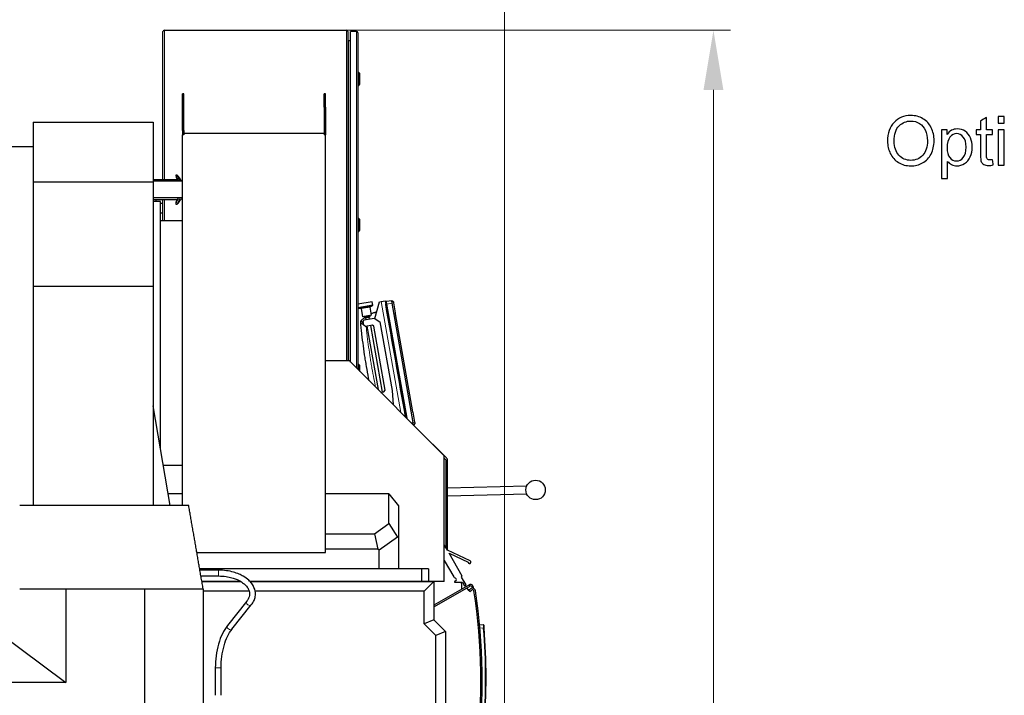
# Model space of a CAD drawing. Header units: inches. Extents: x 0 to 20790, y -12 to 14700.
# Tile 108 of 132: x 10476 to 12500, y 11291 to 12679. Entities that reach past the tile are written whole.
import ezdxf

# ---------------------------------------------------------------- set-up
doc = ezdxf.new("R2010")
doc.units = ezdxf.units.IN
doc.layers.add('1', color=7, linetype='Continuous', true_color=0xffffff)
doc.layers.add('254', color=7, linetype='Continuous', true_color=0xffffff)
doc.styles.add('latin_extended', font='simplex.shx')
doc.dimstyles.get("Standard").update_dxf_attribs({"dimtxt": 0.18, "dimasz": 0.18, "dimexe": 0.18, "dimexo": 0.0625, "dimgap": 0.09, "dimtad": 0, "dimtih": 1, "dimtoh": 1, "dimdec": 4, "dimzin": 0, "dimdsep": 46, "dimtxsty": 'Standard', "dimcen": 0.09, "dimadec": 0, "dimazin": 0, "dimtfac": 1, "dimtdec": 4, "dimtofl": 0, "dimtmove": 0, "dimatfit": 3, "dimfxl": 1, "dimtolj": 1, "dimtzin": 0, "dimarcsym": 0})

# ---------------------------------------------------------------- blocks, each defined once
blk = doc.blocks.new('_U0')
at = {"layer": '254', "color": 3, "linetype": 'Continuous', "lineweight": 13, "transparency": 16777216}
for p, q in [((9083.5, 11650.6), (9083.5, 13088.9)), ((11472.6, 10327), (11472.6, 13088.9)), ((9206, 13053.9), (11350.1, 13053.9))]:
    blk.add_line(p, q, dxfattribs=at)
at = {"layer": '254', "color": 3, "transparency": 16777216}
for points in [[(9206, 13074.3), (9206, 13033.5), (9083.5, 13053.9)], [(11350.1, 13033.5), (11350.1, 13074.3), (11472.6, 13053.9)]]:
    blk.add_solid(points, dxfattribs=at)
at = {"layer": 'Defpoints', "color": 0, "transparency": 16777216}
for p in [(11472.6, 13053.9), (9083.5, 11615.6), (11472.6, 10292)]:
    blk.add_point(p, dxfattribs=at)
at = {"layer": '254', "color": 2, "lineweight": 13, "transparency": 16777216, "insert": (10065.1, 13237.6), "char_height": 122.5, "attachment_point": 1, "style": 'latin_extended'}
blk.add_mtext('\\A1;2389', dxfattribs=at)
blk = doc.blocks.new('_U11')
at = {"layer": '254', "color": 3, "linetype": 'Continuous', "lineweight": 13, "transparency": 16777216}
for p, q in [((10995.5, 12657.6), (11936.8, 12657.6)), ((11901.8, 12535.1), (11901.8, 9204.6)), ((10828.7, 9082.1), (11936.8, 9082.1))]:
    blk.add_line(p, q, dxfattribs=at)
at = {"layer": '254', "color": 3, "transparency": 16777216}
for points in [[(11922.2, 12535.1), (11881.4, 12535.1), (11901.8, 12657.6)], [(11881.4, 9204.6), (11922.2, 9204.6), (11901.8, 9082.1)]]:
    blk.add_solid(points, dxfattribs=at)
at = {"layer": 'Defpoints', "color": 0, "transparency": 16777216}
for p in [(10960.5, 12657.6), (10793.7, 9082.1), (11901.8, 9082.1)]:
    blk.add_point(p, dxfattribs=at)
at = {"layer": '254', "color": 2, "lineweight": 13, "transparency": 16777216, "insert": (11718.1, 10654), "char_height": 122.5, "attachment_point": 1, "rotation": 90, "style": 'latin_extended'}
blk.add_mtext('\\A1;3575', dxfattribs=at)

msp = doc.modelspace()

# ---------------------------------------------------------------- linework, layer by layer
at = {"layer": '1', "color": 2, "linetype": 'Continuous', "lineweight": 25}
for p, q in [((10770.539, 12351.052), (10770.539, 12654.761)), ((10773.339, 12657.561), (11147.739, 12657.561)), ((11150.539, 12654.761), (11150.539, 11978.143)), ((11156.164, 11975.523), (11156.164, 12655.061)), ((11168.164, 12655.061), (11156.164, 12655.061)), ((11171.164, 12652.061), (11171.164, 11960.527)), ((11156.164, 12636.061), (11151.839, 12636.061)), ((11172.164, 12571.661), (11171.164, 12571.661)), ((11175.164, 12568.661), (11172.164, 12571.661)), ((11172.164, 12543.661), (11172.164, 12571.661)), ((11175.164, 12546.661), (11175.164, 12568.661)), ((11172.164, 12543.661), (11175.164, 12546.661)), ((10813.539, 12527.061), (10810.539, 12527.061)), ((10810.539, 12499.791), (10810.539, 12527.061)), ((10813.539, 12499.791), (10813.539, 12527.061)), ((11104.539, 12527.061), (11101.539, 12527.061)), ((11101.539, 12499.791), (11101.539, 12527.061)), ((11104.539, 12499.791), (11104.539, 12527.061)), ((11171.164, 12543.661), (11172.164, 12543.661)), ((10810.539, 12451.375), (10810.539, 12499.791)), ((10813.539, 12451.375), (10813.539, 12499.791)), ((11101.539, 12499.791), (11101.539, 12451.375)), ((11104.539, 12499.791), (11104.539, 12451.375)), ((10503.593, 12468.89), (10503.593, 12346.058)), ((10503.593, 12468.89), (10750.454, 12468.89)), ((10750.454, 12468.89), (10750.454, 12346.058)), ((10810.539, 12451.375), (10810.539, 12442.914)), ((10813.539, 12451.375), (10813.539, 12442.914)), ((11101.539, 12445.561), (10813.539, 12445.561)), ((11101.539, 12451.375), (11101.539, 12442.914)), ((11104.539, 12451.375), (11104.539, 12442.914)), ((10810.539, 11680.162), (10810.539, 12442.914)), ((11104.539, 11584.561), (11104.539, 12442.914)), ((10503.593, 12417.839), (10454.507, 12417.839)), ((10503.593, 12346.058), (10750.454, 12346.058)), ((10503.593, 12346.058), (10503.593, 12132.085)), ((10750.453, 12351.061), (10801.039, 12351.061)), ((10750.454, 12346.058), (10750.454, 12132.085)), ((10750.455, 12348.059), (10810.537, 12348.059)), ((10801.039, 12351.061), (10801.039, 12348.059)), ((10750.453, 12310.061), (10801.039, 12310.061)), ((10765.539, 12306.061), (10750.454, 12306.061)), ((10810.537, 12313.063), (10750.455, 12313.063)), ((10756.039, 12310.061), (10756.039, 12306.061)), ((10765.539, 11796.911), (10765.539, 12306.061)), ((10770.539, 12301.551), (10770.539, 12310.054)), ((10801.039, 12313.063), (10801.039, 12310.061)), ((10770.539, 12301.561), (10765.538, 12301.561)), ((10770.539, 12281.561), (10770.539, 12301.561)), ((10770.539, 12281.561), (10765.538, 12281.561)), ((10810.539, 12266.061), (10765.539, 12266.061)), ((10770.539, 12266.051), (10770.539, 12281.555)), ((11172.164, 12271.661), (11171.164, 12271.661)), ((11175.164, 12268.661), (11172.164, 12271.661)), ((11172.164, 12243.661), (11172.164, 12271.661)), ((11175.164, 12246.661), (11175.164, 12268.661)), ((11171.164, 12243.661), (11172.164, 12243.661)), ((11172.164, 12243.661), (11175.164, 12246.661)), ((10503.593, 12132.085), (10750.454, 12132.085)), ((10503.593, 12132.085), (10503.593, 11681.07)), ((10750.454, 12132.085), (10750.454, 11681.07)), ((11219.123, 12100.312), (11227.001, 12101.701)), ((11227.001, 12101.701), (11269.178, 11862.507)), ((11240.709, 12101.715), (11229.114, 12100.085)), ((11244.783, 12098.755), (11240.709, 12101.715)), ((11241.601, 12096.66), (11240.709, 12101.715)), ((11200.367, 12099.724), (11171.164, 12094.575)), ((11171.164, 12087.663), (11171.209, 12087.411)), ((11201.593, 12092.769), (11171.209, 12087.411)), ((11172.889, 12086.278), (11177.34, 12086.003)), ((11177.801, 12085.591), (11180.753, 12068.849)), ((11198.972, 12072.062), (11196.02, 12088.803)), ((11196.313, 12089.348), (11200.401, 12091.13)), ((11201.593, 12092.769), (11200.367, 12099.724)), ((11206.03, 12065.455), (11215.184, 12099.617)), ((11215.184, 12099.617), (11219.123, 12100.312)), ((11228.338, 12094.119), (11228.345, 12094.121)), ((11228.345, 12094.121), (11228.345, 12094.121)), ((11228.365, 12093.968), (11228.372, 12093.97)), ((11228.504, 12094.7), (11229.273, 12095.851)), ((11229.114, 12100.085), (11230.076, 12094.627)), ((11230.076, 12094.627), (11271.397, 11860.288)), ((11284.839, 11851.442), (11241.601, 12096.66)), ((11245.046, 12097.267), (11244.783, 12098.755)), ((11248.679, 12076.66), (11245.046, 12097.267)), ((11178.615, 12061.86), (11184.829, 12067.074)), ((11198.972, 12072.062), (11180.753, 12068.849)), ((11181.695, 12059.188), (11184.129, 12062.663)), ((11183.954, 12069.414), (11184.301, 12067.444)), ((11184.129, 12062.663), (11204.81, 12066.31)), ((11196.119, 12069.528), (11184.301, 12067.444)), ((11184.301, 12067.444), (11186.618, 12065.822)), ((11194.497, 12067.211), (11186.618, 12065.822)), ((11186.618, 12065.822), (11187.083, 12063.184)), ((11194.497, 12067.211), (11196.119, 12069.528)), ((11194.962, 12064.573), (11194.497, 12067.211)), ((11196.119, 12069.528), (11195.772, 12071.497)), ((11204.81, 12066.31), (11216.394, 12058.198)), ((11247.725, 12075.008), (11248.679, 12076.66)), ((11247.725, 12075.008), (11283.189, 11873.883)), ((11183.085, 12051.309), (11181.695, 12059.188)), ((11186.56, 12048.876), (11183.085, 12051.309)), ((11201.332, 12051.481), (11186.56, 12048.876)), ((11189.514, 12049.397), (11212.469, 11919.214)), ((11221.53, 11913.898), (11197.393, 12050.786)), ((11203.649, 12049.858), (11201.332, 12051.481)), ((11226.918, 11917.894), (11203.649, 12049.858)), ((11216.394, 12058.198), (11241.226, 11917.371)), ((11153.539, 11978.143), (11104.539, 11978.143)), ((11348.539, 11783.143), (11153.539, 11978.143)), ((11172.164, 11971.661), (11171.164, 11971.661)), ((11175.164, 11968.661), (11172.164, 11971.661)), ((11172.164, 11959.519), (11172.164, 11971.661)), ((11175.164, 11956.519), (11175.164, 11968.661)), ((11218.346, 11913.336), (11224.484, 11914.419)), ((11224.484, 11914.419), (11226.918, 11917.894)), ((11241.226, 11917.371), (11243.807, 11887.877)), ((10750.535, 11886.061), (10750.454, 11886.061)), ((10785.035, 11681.064), (10750.535, 11886.061)), ((11284.65, 11872.657), (11283.189, 11873.883)), ((11288.284, 11852.05), (11284.65, 11872.657)), ((11285.731, 11846.387), (11284.839, 11851.442)), ((11285.731, 11846.387), (11285.372, 11846.311)), ((11288.546, 11850.562), (11285.731, 11846.387)), ((11288.546, 11850.562), (11288.284, 11852.05)), ((11325.183, 11807.105), (11324.88, 11806.802)), ((11353.196, 11779.091), (11325.183, 11807.105)), ((11348.539, 11525.143), (11348.539, 11783.143)), ((11348.539, 11778.091), (11351.539, 11775.091)), ((10771.068, 11764.061), (10810.539, 11764.061)), ((11351.539, 11775.091), (11351.539, 11595.146)), ((11355.539, 11588.906), (11355.539, 11773.434)), ((11517.923, 11720.925), (11355.539, 11716.956)), ((10810.546, 11705.062), (10780.997, 11705.062)), ((11234.49, 11705.062), (11104.534, 11705.062)), ((11234.49, 11705.062), (11254.49, 11680.557)), ((11234.49, 11644), (11234.49, 11705.062)), ((11355.542, 11700.951), (11518.046, 11704.923)), ((11254.49, 11680.557), (11254.49, 11615.377)), ((11204.997, 11623.12), (11234.49, 11644)), ((11234.49, 11644), (11252.744, 11616.28)), ((11104.533, 11623.12), (11204.997, 11623.12)), ((11204.997, 11623.12), (11211.759, 11591.563)), ((11252.744, 11616.28), (11214.49, 11589.197)), ((11254.49, 11615.377), (11252.744, 11616.28)), ((11254.49, 11615.377), (11254.49, 11551.143)), ((11354.99, 11589.159), (11348.539, 11600.346)), ((10840.141, 11584.561), (11104.539, 11584.561)), ((11211.759, 11591.563), (11104.538, 11591.563)), ((11214.49, 11589.197), (11211.759, 11591.563)), ((11214.49, 11551.143), (11214.49, 11589.197)), ((11401.955, 11567.296), (11354.99, 11589.159)), ((11385.622, 11536.033), (11358.468, 11583.128)), ((11358.468, 11583.128), (11397.702, 11564.863)), ((11348.539, 11568.315), (11368.129, 11534.341)), ((11301.539, 11551.143), (10845.932, 11551.143)), ((10884.453, 11548.242), (10846.429, 11548.242)), ((10848.507, 11536.242), (10884.453, 11536.242)), ((11316.383, 11551.143), (11301.539, 11551.143)), ((11301.539, 11551.143), (11301.539, 11525.143)), ((11316.383, 11551.143), (11316.383, 11525.143)), ((11384.313, 11533.769), (11385.622, 11536.033)), ((10929.841, 11525.143), (10850.436, 11525.143)), ((10850.443, 11525.062), (10929.977, 11525.062)), ((11301.539, 11525.143), (10948.865, 11525.143)), ((10948.943, 11525.062), (11327.377, 11525.062)), ((11294.539, 11525.062), (11294.539, 11525.142)), ((11316.383, 11525.143), (11301.539, 11525.143)), ((11327.377, 11525.062), (11307.377, 11505.062)), ((11311.039, 11525.06), (11311.039, 11525.141)), ((11348.539, 11525.143), (11316.383, 11525.143)), ((11327.377, 11525.062), (11327.377, 11446.062)), ((11398.84, 11517.524), (11327.378, 11476.265)), ((11327.378, 11472.801), (11400.34, 11514.926)), ((11370.677, 11525.433), (11369.481, 11524.051)), ((11369.86, 11523.224), (11386.335, 11523.256)), ((11370.748, 11532.141), (11371.7, 11531.794)), ((11371.807, 11526.01), (11371.056, 11525.704)), ((11384.039, 11520.889), (11384.039, 11508.978)), ((11393.453, 11517.918), (11384.313, 11533.769)), ((11386.335, 11523.256), (11390.421, 11516.169)), ((11390.421, 11516.169), (11393.453, 11517.918)), ((11398.84, 11517.524), (11399.706, 11518.024)), ((11399.706, 11518.024), (11401.206, 11515.426)), ((11401.206, 11515.426), (11400.34, 11514.926)), ((10477.541, 11510.061), (10571.039, 11510.061)), ((10571.039, 11510.061), (10571.039, 11317.561)), ((10676.782, 11510.061), (10733.039, 11510.061)), ((10733.039, 11510.061), (10853.039, 11510.061)), ((10733.039, 11095.061), (10733.039, 11510.061)), ((10853.039, 11510.061), (10853.039, 11215.061)), ((10947.595, 11505.062), (10853.044, 11505.062)), ((11307.377, 11505.062), (10959.899, 11505.062)), ((11307.377, 11437.778), (11307.377, 11505.062)), ((11399.183, 11506.569), (11394.79, 11511.721)), ((11400.937, 11508.065), (11397.908, 11508.065)), ((11402.716, 11509.582), (11399.183, 11506.569)), ((11399.183, 11506.569), (11401.129, 11504.286)), ((11401.129, 11504.286), (11404.663, 11507.299)), ((11405.69, 11513.141), (11405.917, 11510.976)), ((11408.981, 11510.527), (11408.673, 11513.455)), ((10942.659, 11484.247), (10902.974, 11434.444)), ((10912.358, 11426.965), (10952.044, 11476.769)), ((10396.235, 11447.561), (10571.039, 11317.561)), ((11327.377, 11446.062), (11307.377, 11437.778)), ((11331.377, 11413.778), (11307.377, 11437.778)), ((11327.377, 11446.062), (11351.377, 11422.062)), ((11421.285, 11436.212), (11428.902, 11435.813)), ((11351.377, 11422.062), (11331.377, 11413.778)), ((11331.377, 11194.793), (11331.377, 11413.778)), ((11351.377, 11422.062), (11351.377, 11194.793)), ((10878.045, 11347.237), (10878.045, 11291.061)), ((10890.045, 11291.061), (10890.045, 11347.237)), ((10571.039, 11317.561), (9367.039, 11317.561))]:
    msp.add_line(p, q, dxfattribs=at)
at = {"layer": '1', "color": 110, "linetype": 'Continuous', "lineweight": 13}
for p, q in [((10773.339, 12657.561), (10773.339, 12351.061)), ((11147.739, 11978.149), (11147.739, 12657.561)), ((11168.164, 11963.523), (11168.164, 12655.061)), ((11151.839, 12636.061), (11151.839, 11978.145)), ((10813.539, 12499.791), (10810.539, 12499.791)), ((11104.539, 12499.791), (11101.539, 12499.791)), ((10813.539, 12451.375), (10810.539, 12451.375)), ((11104.539, 12451.375), (11101.539, 12451.375)), ((10810.539, 12442.914), (10813.539, 12442.914)), ((11104.539, 12442.914), (11101.539, 12442.914)), ((10773.339, 12310.049), (10773.339, 12266.061)), ((11200.401, 12091.13), (11172.889, 12086.278)), ((11196.313, 12089.348), (11177.34, 12086.003)), ((11196.02, 12088.803), (11177.801, 12085.591)), ((11219.123, 12100.312), (11259.315, 11872.37)), ((11228.625, 12094.013), (11229.568, 12094.178)), ((11241.601, 12096.66), (11230.076, 12094.627)), ((11245.046, 12097.267), (11241.601, 12096.66)), ((11284.839, 11851.442), (11280.929, 11850.753)), ((11288.284, 11852.05), (11284.839, 11851.442)), ((10884.453, 11548.242), (10884.453, 11536.242)), ((11400.34, 11514.926), (11398.84, 11517.524)), ((10952.044, 11476.769), (10952.051, 11476.778)), ((11429.383, 11429.296), (11421.892, 11429.689)), ((10890.045, 11347.237), (10878.045, 11347.237))]:
    msp.add_line(p, q, dxfattribs=at)
at = {"layer": '1', "color": 2, "linetype": 'Continuous', "lineweight": 25}
msp.add_circle((11536.315, 11713.061), 20, dxfattribs=at)
for centre, radius, start, end in [((10773.339, 12654.761), 2.8, 90, 180), ((11147.739, 12654.761), 2.8, 0, 90), ((11168.164, 12652.061), 3, 0, 90), ((11151.839, 12637.361), 1.3, 180, 270), ((11173.013, 12088.275), 2, 205.575785, 266.459284), ((11177.309, 12085.504), 0.5, 10, 86.459284), ((11196.513, 12088.89), 0.5, 113.540716, 190), ((11199.602, 12092.963), 2, 293.540716, 354.424215), ((11347.539, 11773.434), 8, 0, 45), ((11400.689, 11564.576), 3, 174.505806, 65.037062), ((11372.46, 11536.839), 5, 209.967882, 249.967882), ((11369.859, 11523.724), 0.5, 139.114643, 270.109101), ((11371.433, 11524.778), 1, 112.156346, 139.114643), ((11370.638, 11528.881), 3.1, 292.156346, 69.967882), ((11378.039, 11520.889), 6, 0, 23.180391), ((11402.706, 11512.827), 6, 6.00065, 120), ((11402.706, 11512.827), 3, 6.00065, 120), ((11406.609, 11505.016), 6, 8.823765, 130.45), ((11406.609, 11505.016), 3, 8.823765, 130.45), ((10223.776, 11321.401), 1200, 352.941167, 8.823765), ((10223.776, 11321.401), 1203, 352.941167, 8.823765), ((11428.85, 11434.814), 1, 5.110451, 87), ((10234.668, 11328.012), 1199, 355.154216, 4.845784), ((10234.616, 11328.012), 1200, 355.154216, 4.845784)]:
    msp.add_arc(centre, radius, start, end, dxfattribs=at)
for centre, major_axis, ratio, start_param, end_param in [((11229.293, 12094.172), (-0.936, -0.165), 0.99999893, 5.51964384, 6.07953358), ((11229.293, 12094.172), (0.936, 0.165), 0.9999987, 2.37805126, 2.931804), ((11229.3, 12094.133), (-0.936, -0.165), 0.00146008, 0.12054837, 0.76354121), ((11230.103, 12095.295), (-0.985, -0.174), 0.99999893, 4.85618438, 5.51902368), ((11230.103, 12095.295), (0.985, 0.174), 0.9999987, 1.71459176, 2.37730267), ((11230.279, 12094.305), (-0.985, -0.174), 0.00146008, 0.76356505, 1.42700089)]:
    msp.add_ellipse(centre, major_axis=major_axis, ratio=ratio, start_param=start_param, end_param=end_param, dxfattribs=at)
at = {"layer": '1', "color": 110, "linetype": 'Continuous', "lineweight": 13}
for centre, major_axis, ratio, start_param, end_param in [((11181.874, 12057.542), (4.978, 0.468), 0.95970877, 2.25362053, 3.14159265), ((10947.352, 11480.508), (4.692, -3.739), 0.70998379, 3.1521222, 6.28318531), ((10907.666, 11430.705), (4.692, -3.739), 0.70998379, 3.1416175, 6.28311198), ((11429.33, 11429.296), (-0.996, -0.084), 0.00442706, 1.62296888, 3.14159265)]:
    msp.add_ellipse(centre, major_axis=major_axis, ratio=ratio, start_param=start_param, end_param=end_param, dxfattribs=at)
at = {"layer": '1', "color": 2, "linetype": 'Continuous', "lineweight": 25}
for points, degree, knots in [([(10801.553, 12357.981), (10800.942, 12358.717), (10800.041, 12359.471), (10798.796, 12359.972), (10798.089, 12360.038), (10797.58, 12359.905), (10797.192, 12359.619), (10796.935, 12359.052), (10797.084, 12358.138), (10797.758, 12355.329), (10798.916, 12352.818), (10799.773, 12351.086)], 3, [0, 0, 0, 0, 0.16244491, 0.22973545, 0.28693741, 0.3347838, 0.37444036, 0.43330193, 0.5267676, 0.6784432, 1, 1, 1, 1]), ([(10797.354, 12356.934), (10797.307, 12357.002), (10797.208, 12357.153), (10797.126, 12357.322), (10797.137, 12357.395), (10797.204, 12357.222), (10797.284, 12356.943), (10797.352, 12356.657), (10797.435, 12356.326), (10797.568, 12355.85), (10797.865, 12354.969), (10798.439, 12353.636), (10799.105, 12352.242), (10799.524, 12351.383), (10799.675, 12351.074)], 3, [0, 0, 0, 0, 0.0583852, 0.14306279, 0.22774038, 0.31241797, 0.35475677, 0.39709556, 0.43943436, 0.48177315, 0.56645074, 0.73580592, 0.9051611, 1, 1, 1, 1]), ([(10800.091, 12354.142), (10800.224, 12354.09), (10800.487, 12354.007), (10800.76, 12353.959), (10801.039, 12353.954), (10801.332, 12354.009), (10801.548, 12354.076), (10801.709, 12354.14), (10801.995, 12354.303), (10802.255, 12354.572), (10802.417, 12354.884), (10802.495, 12355.146), (10802.549, 12355.447), (10802.575, 12355.751), (10802.554, 12356.119), (10802.473, 12356.48), (10802.343, 12356.824), (10802.231, 12357.052), (10802.183, 12357.142)], 5, [0, 0, 0, 0, 0, 0, 0.14213087, 0.27276033, 0.27276033, 0.27276033, 0.29358221, 0.36751272, 0.44480544, 0.596646, 0.63638016, 0.63638016, 0.63638016, 0.74797197, 0.89870672, 1, 1, 1, 1, 1, 1]), ([(10805.295, 12348.123), (10805.104, 12348.508), (10804.645, 12349.435), (10803.931, 12350.898), (10803.151, 12352.503), (10802.384, 12354.094), (10801.639, 12355.653), (10801.037, 12356.888), (10800.64, 12357.655), (10800.425, 12358.053), (10800.283, 12358.325), (10800.177, 12358.565), (10800.125, 12358.819), (10800.197, 12359.003), (10800.478, 12358.966), (10800.901, 12358.733), (10801.482, 12358.153), (10801.953, 12357.496), (10802.183, 12357.142)], 3, [0, 0, 0, 0, 0.06614059, 0.15952653, 0.25291247, 0.34629841, 0.43968436, 0.5330703, 0.57976327, 0.60310975, 0.62645624, 0.64980272, 0.67314921, 0.71984218, 0.76653515, 0.81322812, 0.90661406, 1, 1, 1, 1]), ([(10802.183, 12357.142), (10802.516, 12356.699), (10803.165, 12355.755), (10804.144, 12354.29), (10805.136, 12352.83), (10806.158, 12351.381), (10807.229, 12349.939), (10808.075, 12348.839), (10808.559, 12348.221), (10808.657, 12348.097)], 3, [0, 0, 0, 0, 0.160016, 0.320032, 0.480048, 0.64006401, 0.80008001, 0.96009601, 1, 1, 1, 1]), ([(10800.262, 12310.026), (10799.495, 12308.479), (10798.389, 12306.188), (10797.235, 12303.361), (10796.918, 12301.731), (10796.951, 12300.816), (10797.302, 12300.332), (10797.828, 12300.08), (10798.6, 12300.073), (10799.944, 12300.538), (10800.903, 12301.313), (10801.553, 12302.083)], 3, [0, 0, 0, 0, 0.27435571, 0.41218696, 0.53640276, 0.61534737, 0.66111015, 0.71320375, 0.77304368, 0.84140487, 1, 1, 1, 1]), ([(10797.161, 12302.808), (10797.153, 12302.791), (10797.128, 12302.725), (10797.137, 12302.669), (10797.204, 12302.842), (10797.284, 12303.121), (10797.352, 12303.407), (10797.435, 12303.738), (10797.568, 12304.214), (10797.865, 12305.095), (10798.439, 12306.427), (10799.219, 12308.062), (10799.815, 12309.275), (10800.143, 12309.939), (10800.198, 12310.049)], 3, [0, 0, 0, 0, 0.02714584, 0.11251014, 0.19787443, 0.24055658, 0.28323872, 0.32592087, 0.36860301, 0.45396731, 0.62469589, 0.79542447, 0.96615306, 1, 1, 1, 1]), ([(10801.773, 12313.054), (10801.693, 12312.892), (10801.439, 12312.383), (10801.185, 12311.875), (10801.012, 12311.53)], 3, [0, 0, 0, 0, 0.31916887, 1, 1, 1, 1]), ([(10802.173, 12305.538), (10802.176, 12305.535), (10802.178, 12305.532), (10802.18, 12305.529), (10802.272, 12305.415), (10802.371, 12305.255), (10802.445, 12305.085), (10802.497, 12304.908), (10802.549, 12304.617), (10802.568, 12304.394), (10802.565, 12304.21), (10802.547, 12304.027), (10802.5, 12303.767), (10802.439, 12303.521), (10802.381, 12303.346), (10802.312, 12303.176), (10802.231, 12303.012), (10802.183, 12302.922)], 5, [0, 0, 0, 0, 0, 0, 0.00686915, 0.00686915, 0.00686915, 0.26556391, 0.33791277, 0.33791277, 0.33791277, 0.54110165, 0.66895638, 0.66895638, 0.66895638, 0.8155629, 1, 1, 1, 1, 1, 1]), ([(10802.183, 12302.922), (10802.516, 12303.365), (10803.165, 12304.309), (10804.144, 12305.774), (10805.136, 12307.234), (10806.158, 12308.683), (10807.229, 12310.125), (10808.343, 12311.574), (10809.118, 12312.552), (10809.506, 12313.035)], 3, [0, 0, 0, 0, 0.1436111, 0.2872222, 0.4308333, 0.5744444, 0.71805551, 0.86166661, 1, 1, 1, 1]), ([(10802.183, 12302.922), (10802.089, 12302.746), (10801.892, 12302.435), (10801.656, 12302.151), (10801.384, 12301.901), (10801.054, 12301.678), (10800.762, 12301.514), (10800.608, 12301.442), (10800.45, 12301.383), (10800.287, 12301.338), (10800.151, 12301.311)], 5, [0, 0, 0, 0, 0, 0, 0.37274014, 0.68475563, 0.68475563, 0.68475563, 0.74190616, 1, 1, 1, 1, 1, 1]), ([(11228.344, 12094.206), (11228.344, 12094.186), (11228.343, 12094.156), (11228.345, 12094.127), (11228.345, 12094.12), (11228.345, 12094.121), (11228.345, 12094.121)], 3, [0, 0, 0, 0, 0.41856076, 0.78288538, 0.91149615, 1, 1, 1, 1]), ([(11198.325, 12075.721), (11198.735, 12075.852), (11199.146, 12075.982), (11200.478, 12076.401), (11201.402, 12076.685), (11203.251, 12077.243), (11204.177, 12077.518), (11205.568, 12077.921), (11206.032, 12078.054), (11206.961, 12078.318), (11207.891, 12078.579), (11208.822, 12078.835), (11209.414, 12078.996), (11209.54, 12079.031), (11209.667, 12079.065)], 3, [0, 0, 0, 0, 0.10918502, 0.10918502, 0.35420048, 0.35420048, 0.59921595, 0.59921595, 0.72172368, 0.72172368, 0.84423142, 0.96673915, 0.96673915, 1, 1, 1, 1]), ([(11176.896, 12057.073), (11176.888, 12057.157), (11176.882, 12057.23), (11176.87, 12057.353), (11176.865, 12057.404), (11176.858, 12057.484), (11176.855, 12057.514), (11176.852, 12057.544), (11176.851, 12057.555), (11176.851, 12057.561), (11176.85, 12057.563), (11176.85, 12057.563), (11176.85, 12057.563)], 3, [0, 0, 0, 0, 0.25061951, 0.25061951, 0.50123901, 0.50123901, 0.75185852, 0.75185852, 0.87716827, 0.93982315, 0.97115059, 1, 1, 1, 1]), ([(11194.352, 11937.02), (11194.333, 11937.117), (11194.314, 11937.214), (11192.733, 11945.232), (11191.251, 11953.168), (11189.673, 11962.115), (11189.499, 11963.109), (11189.154, 11965.098), (11188.639, 11968.082), (11187.465, 11975.049), (11186.504, 11981.026), (11184.643, 11992.989), (11183.483, 12000.975), (11181.324, 12016.968), (11180.325, 12024.975), (11179.178, 12034.998), (11178.954, 12037.003), (11178.515, 12041.015), (11177.872, 12047.034), (11177.274, 12053.056), (11176.896, 12057.073)], 3, [0, 0, 0, 0, 0.00244401, 0.00244401, 0.20195521, 0.20195521, 0.22689411, 0.22689411, 0.25183301, 0.30171081, 0.40146641, 0.40146641, 0.6009776, 0.6009776, 0.8004888, 0.8004888, 0.8503666, 0.8503666, 0.9002444, 1, 1, 1, 1]), ([(10823.429, 11681.062), (10823.429, 11681.062), (10823.431, 11681.062), (10823.425, 11681.062), (10823.431, 11681.062), (10823.425, 11681.062), (10823.434, 11681.062), (10823.419, 11681.062), (10823.41, 11681.062), (10823.401, 11681.062), (10823.378, 11681.062), (10823.362, 11681.062), (10823.35, 11681.062), (10823.335, 11681.062), (10823.314, 11681.062), (10823.282, 11681.062), (10823.254, 11681.062), (10823.237, 11681.062), (10822.901, 11681.062), (10822.232, 11681.062), (10820.218, 11681.062), (10813.15, 11681.062), (10801.033, 11681.062), (10784.878, 11681.062), (10773.437, 11681.062), (10766.701, 11681.062), (10765.018, 11681.062), (10763.845, 11681.062), (10763.248, 11681.062), (10762.965, 11681.062), (10762.812, 11681.062), (10762.767, 11681.062), (10762.689, 11681.062), (10762.597, 11681.062), (10762.5, 11681.062), (10762.436, 11681.062), (10762.348, 11681.062), (10762.211, 11681.062), (10761.894, 11681.062), (10761.21, 11681.062), (10759.735, 11681.062), (10751.727, 11681.062), (10730.656, 11681.062), (10683.456, 11681.062), (10616.018, 11681.062), (10558.735, 11681.062), (10526.676, 11681.062), (10521.216, 11681.062), (10518.88, 11681.062), (10518.162, 11681.062), (10517.792, 11681.062), (10517.661, 11681.062), (10517.581, 11681.062), (10517.491, 11681.062), (10517.377, 11681.062), (10517.247, 11681.062), (10517.148, 11681.062), (10516.943, 11681.062), (10516.714, 11681.062), (10516.528, 11681.062), (10515.236, 11681.062), (10512.804, 11681.062), (10505.547, 11681.062), (10494.605, 11681.062), (10483.663, 11681.062), (10477.547, 11681.062), (10476.26, 11681.062), (10476.184, 11681.062), (10476.135, 11681.062), (10476.119, 11681.062), (10476.107, 11681.062), (10476.086, 11681.062), (10476.065, 11681.062), (10476.055, 11681.062), (10476.049, 11681.062), (10476.045, 11681.062), (10476.043, 11681.062), (10476.041, 11681.062), (10476.031, 11681.062), (10476.039, 11681.062), (10476.04, 11681.062), (10476.041, 11681.062), (10476.04, 11681.062), (10476.04, 11681.062), (10476.04, 11681.062), (10476.04, 11681.062)], 3, [0, 0, 0, 0, 0.00454335, 0.00681503, 0.00738295, 0.00766691, 0.00780889, 0.00787988, 0.00795087, 0.00809285, 0.00823483, 0.00837681, 0.00851879, 0.00866077, 0.00880275, 0.00894473, 0.00908671, 0.0091435, 0.00917189, 0.01363006, 0.01817341, 0.03634682, 0.10904047, 0.18173411, 0.25442775, 0.26351446, 0.27260117, 0.27714452, 0.2794162, 0.28055203, 0.28111995, 0.28126193, 0.28140391, 0.28168787, 0.28197183, 0.28211381, 0.28225579, 0.28253975, 0.28282371, 0.28395955, 0.28623122, 0.29077458, 0.3271214, 0.39981504, 0.54520233, 0.69058962, 0.70876303, 0.71784974, 0.72012141, 0.72125725, 0.72182517, 0.72196715, 0.72210913, 0.72239309, 0.72267705, 0.72296101, 0.72352893, 0.72466477, 0.7258006, 0.72693644, 0.72750436, 0.74510985, 0.76328326, 0.83597691, 0.90867055, 0.92684396, 0.92741188, 0.92790881, 0.9279798, 0.92812178, 0.92826376, 0.92854772, 0.9286897, 0.92883168, 0.92890267, 0.92897366, 0.92904465, 0.92911564, 0.92915114, 0.93025148, 0.93138732, 0.93593067, 0.94501738, 0.9813642, 1, 1, 1, 1]), ([(10952.05, 11476.776), (10954.429, 11479.778), (10957.832, 11485.387), (10960.242, 11493.371), (10960.671, 11499.657), (10959.73, 11508.824), (10955.399, 11518.369), (10946.234, 11528.496), (10937.252, 11535.042), (10926.468, 11540.482), (10914.968, 11544.552), (10900.613, 11547.52), (10890.137, 11548.242), (10884.453, 11548.242)], 3, [0, 0, 0, 0, 0.0974084, 0.17657936, 0.23631979, 0.27895946, 0.43880008, 0.52057045, 0.63120022, 0.70513541, 0.79123584, 0.88969662, 1, 1, 1, 1]), ([(10884.453, 11536.242), (10889.805, 11536.248), (10899.279, 11535.585), (10911.669, 11532.966), (10920.642, 11529.86), (10927.063, 11526.846), (10932.005, 11523.961), (10936.517, 11520.748), (10941.657, 11516.113), (10945.965, 11510.228), (10948.602, 11503.208), (10948.772, 11496.737), (10946.687, 11490.081), (10944.3, 11486.276), (10942.653, 11484.24)], 3, [0, 0, 0, 0, 0.1191416, 0.21769785, 0.29613365, 0.35440447, 0.40337971, 0.45442376, 0.51898807, 0.62498735, 0.71379306, 0.82777674, 0.90610082, 1, 1, 1, 1]), ([(10476.04, 11510.061), (10476.043, 11510.061), (10476.055, 11510.061), (10476.07, 11510.061), (10476.093, 11510.061), (10476.145, 11510.061), (10476.193, 11510.061), (10476.223, 11510.061), (10476.264, 11510.061), (10476.357, 11510.061), (10476.545, 11510.061), (10479.501, 11510.061), (10493.553, 11510.061), (10518.688, 11510.061), (10543.824, 11510.061), (10560.494, 11510.061), (10566.076, 11510.061), (10569.047, 11510.061), (10569.484, 11510.061), (10570.008, 11510.061), (10570.44, 11510.061), (10570.754, 11510.061), (10570.913, 11510.061), (10571.031, 11510.061), (10571.128, 11510.061), (10571.21, 11510.061), (10571.31, 11510.061), (10571.54, 11510.061), (10572.024, 11510.061), (10573.558, 11510.061), (10577.174, 11510.061), (10598.335, 11510.061), (10636.188, 11510.061), (10680.729, 11510.061), (10711.906, 11510.061), (10725.825, 11510.061), (10731.114, 11510.061), (10732.088, 11510.061), (10732.54, 11510.061), (10732.749, 11510.061), (10732.835, 11510.061), (10732.908, 11510.061), (10732.987, 11510.061), (10733.081, 11510.061), (10733.177, 11510.061), (10733.255, 11510.061), (10733.375, 11510.061), (10733.651, 11510.061), (10734.228, 11510.061), (10735.394, 11510.061), (10737.718, 11510.061), (10741.041, 11510.061), (10754.333, 11510.061), (10776.926, 11510.061), (10808.823, 11510.061), (10832.746, 11510.061), (10846.702, 11510.061), (10850.676, 11510.061), (10851.997, 11510.061), (10852.661, 11510.061), (10852.695, 11510.061), (10852.749, 11510.061), (10852.812, 11510.061), (10852.845, 11510.061), (10852.884, 11510.061), (10852.92, 11510.061), (10852.942, 11510.061), (10852.984, 11510.061), (10853.004, 11510.061), (10853.022, 11510.061), (10853.05, 11510.061), (10853.032, 11510.061), (10853.044, 11510.061), (10853.033, 11510.061), (10853.044, 11510.061), (10853.026, 11510.061), (10853.044, 11510.061), (10853.043, 11510.061), (10853.031, 11510.061), (10853.031, 11510.061), (10853.043, 11510.061), (10853.041, 11510.061), (10853.035, 11510.061), (10853.045, 11510.061), (10853.035, 11510.061), (10853.045, 11510.061), (10853.04, 11510.061), (10853.04, 11510.061)], 3, [0, 0, 0, 0, 0.00006225, 0.00012471, 0.00024962, 0.00037454, 0.00062437, 0.00074929, 0.00087421, 0.00093667, 0.00137388, 0.00187355, 0.01786296, 0.08182061, 0.14577826, 0.16176767, 0.17725741, 0.17775708, 0.17875642, 0.17975576, 0.1807551, 0.18125477, 0.1815046, 0.18175444, 0.18200427, 0.18212919, 0.1822541, 0.18275377, 0.18375311, 0.18575179, 0.1937465, 0.20973591, 0.33765121, 0.4655665, 0.52952415, 0.56150298, 0.56550033, 0.56749901, 0.56849835, 0.56874818, 0.56899802, 0.56912293, 0.56924785, 0.56949768, 0.56974752, 0.56987244, 0.56999735, 0.57049702, 0.57149636, 0.57349504, 0.57749239, 0.5854871, 0.5934818, 0.65743945, 0.7213971, 0.78535475, 0.80134416, 0.80534152, 0.80926392, 0.8092889, 0.80933887, 0.80946379, 0.8095887, 0.80971362, 0.80983854, 0.80996346, 0.81008837, 0.81021329, 0.81033821, 0.81040067, 0.81046312, 0.81058804, 0.81083788, 0.81133755, 0.81333622, 0.81733358, 0.8493124, 0.88129122, 0.91327005, 0.9772277, 0.9852224, 0.99321711, 0.99721446, 0.99921314, 0.99971281, 0.99996264, 1, 1, 1, 1]), ([(10902.941, 11434.402), (10899.052, 11429.473), (10892.139, 11418.275), (10884.124, 11396.959), (10879.166, 11372.716), (10878.064, 11355.903), (10878.045, 11347.237)], 3, [0, 0, 0, 0, 0.25094324, 0.50153998, 0.7513353, 1, 1, 1, 1]), ([(11429.846, 11434.903), (11429.846, 11434.902), (11429.847, 11434.883), (11429.852, 11434.831), (11429.856, 11434.786), (11429.857, 11434.777), (11429.859, 11434.757), (11429.86, 11434.746), (11429.863, 11434.713), (11429.865, 11434.688), (11429.872, 11434.609), (11429.883, 11434.487), (11429.897, 11434.332), (11429.906, 11434.224), (11429.908, 11434.202), (11429.912, 11434.157), (11429.914, 11434.134), (11429.92, 11434.063), (11429.925, 11434.014), (11429.938, 11433.863), (11429.957, 11433.647), (11429.979, 11433.404), (11429.996, 11433.212), (11430.004, 11433.114), (11430.013, 11433.012), (11430.019, 11432.942), (11430.022, 11432.907), (11430.038, 11432.731), (11430.051, 11432.586), (11430.077, 11432.286), (11430.104, 11431.978), (11430.132, 11431.652), (11430.15, 11431.443), (11430.154, 11431.401), (11430.161, 11431.317), (11430.165, 11431.274), (11430.176, 11431.146), (11430.183, 11431.06), (11430.205, 11430.801), (11430.235, 11430.453), (11430.266, 11430.099), (11430.288, 11429.832), (11430.3, 11429.697), (11430.311, 11429.562), (11430.319, 11429.471), (11430.323, 11429.426), (11430.327, 11429.381)], 3, [0, 0, 0, 0, 0.05871412, 0.12146651, 0.12146651, 0.13715461, 0.13715461, 0.15284271, 0.15284271, 0.1842189, 0.1842189, 0.24697129, 0.30972369, 0.30972369, 0.32541178, 0.32541178, 0.34109988, 0.34109988, 0.37247608, 0.37247608, 0.43522847, 0.49798086, 0.49798086, 0.52935706, 0.54504516, 0.54504516, 0.56073325, 0.56073325, 0.62348565, 0.62348565, 0.68623804, 0.74899043, 0.74899043, 0.76467853, 0.76467853, 0.78036663, 0.78036663, 0.81174282, 0.81174282, 0.87449522, 0.93724761, 0.93724761, 0.9686238, 0.9843119, 0.9843119, 1, 1, 1, 1]), ([(10890.045, 11347.237), (10890.057, 11355.359), (10891.058, 11370.993), (10895.57, 11393.284), (10902.762, 11412.632), (10908.931, 11422.642), (10912.391, 11427.007)], 3, [0, 0, 0, 0, 0.25143192, 0.50165323, 0.75101081, 1, 1, 1, 1])]:
    msp.add_open_spline(points, degree=degree, knots=knots, dxfattribs=at)
at = {"layer": '1', "color": 110, "linetype": 'Continuous', "lineweight": 13}
for points, knots in [([(10805.824, 12312.998), (10805.452, 12312.258), (10804.816, 12310.978), (10803.931, 12309.166), (10803.151, 12307.561), (10802.384, 12305.97), (10801.639, 12304.411), (10801.037, 12303.176), (10800.64, 12302.409), (10800.425, 12302.011), (10800.283, 12301.739), (10800.177, 12301.499), (10800.125, 12301.245), (10800.197, 12301.061), (10800.478, 12301.097), (10800.901, 12301.331), (10801.482, 12301.911), (10801.953, 12302.568), (10802.183, 12302.922)], [0, 0, 0, 0, 0.11935008, 0.20741507, 0.29548006, 0.38354506, 0.47161005, 0.55967504, 0.60370754, 0.62572378, 0.64774003, 0.66975628, 0.69177253, 0.73580502, 0.77983752, 0.82387002, 0.91193501, 1, 1, 1, 1]), ([(11178.385, 12060.952), (11178.376, 12060.803), (11178.383, 12060.648), (11178.427, 12060.325), (11178.464, 12060.158), (11178.568, 12059.811), (11178.7, 12059.453), (11178.89, 12059.071), (11179.054, 12058.776), (11179.112, 12058.676), (11179.205, 12058.524), (11179.236, 12058.473), (11179.286, 12058.396), (11179.302, 12058.37), (11179.336, 12058.319), (11179.489, 12058.086), (11179.658, 12057.848), (11179.983, 12057.42), (11180.159, 12057.202), (11180.533, 12056.761), (11180.932, 12056.313), (11181.379, 12055.852), (11181.674, 12055.559), (11181.733, 12055.501), (11181.854, 12055.383), (11181.915, 12055.324), (11182.101, 12055.146), (11182.227, 12055.028), (11182.369, 12054.897), (11182.382, 12054.885), (11182.395, 12054.873)], [0, 0, 0, 0, 0.09950249, 0.09950249, 0.19900498, 0.19900498, 0.29850746, 0.39800995, 0.39800995, 0.44776119, 0.44776119, 0.47263682, 0.47263682, 0.48507463, 0.48507463, 0.49751244, 0.59701493, 0.59701493, 0.69651741, 0.69651741, 0.7960199, 0.89552239, 0.89552239, 0.92039801, 0.92039801, 0.94527363, 0.94527363, 0.99502488, 0.99502488, 1, 1, 1, 1]), ([(11178.615, 12061.86), (11178.584, 12061.834), (11178.528, 12061.758), (11178.484, 12061.633), (11178.446, 12061.483), (11178.429, 12061.395), (11178.402, 12061.193), (11178.392, 12061.08), (11178.385, 12060.952)], [0, 0, 0, 0, 0.25, 0.5, 0.5, 0.75, 0.75, 1, 1, 1, 1]), ([(11182.986, 12052.565), (11182.857, 12052.624), (11182.413, 12052.83), (11181.989, 12053.037), (11181.551, 12053.257), (11181.408, 12053.331), (11181.196, 12053.441), (11181.126, 12053.478), (11180.988, 12053.551), (11180.92, 12053.587), (11180.583, 12053.769), (11180.07, 12054.057), (11179.607, 12054.339), (11179.17, 12054.619), (11178.965, 12054.757), (11178.579, 12055.03), (11178.377, 12055.182), (11178.192, 12055.332), (11178.152, 12055.365), (11178.131, 12055.382), (11178.072, 12055.431), (11178.033, 12055.464), (11177.92, 12055.563), (11177.848, 12055.627), (11177.644, 12055.819), (11177.403, 12056.068), (11177.224, 12056.305), (11177.076, 12056.536), (11177.017, 12056.648), (11176.932, 12056.866), (11176.906, 12056.971), (11176.896, 12057.073)], [0, 0, 0, 0, 0.03536273, 0.12305702, 0.12305702, 0.16690417, 0.16690417, 0.18882775, 0.18882775, 0.21075132, 0.21075132, 0.29844562, 0.38613992, 0.38613992, 0.47383421, 0.47383421, 0.56152851, 0.5724903, 0.5724903, 0.58345209, 0.58345209, 0.60537566, 0.60537566, 0.64922281, 0.64922281, 0.73691711, 0.8246114, 0.8246114, 0.9123057, 0.9123057, 1, 1, 1, 1]), ([(11187.979, 12050.545), (11188.345, 12046.877), (11188.729, 12043.211), (11189.331, 12037.714), (11189.535, 12035.882), (11189.953, 12032.22), (11190.167, 12030.389), (11191.255, 12021.239), (11192.193, 12013.928), (11194.208, 11999.324), (11195.283, 11992.031), (11196.999, 11981.106), (11197.588, 11977.466), (11198.498, 11972.01), (11198.805, 11970.192), (11199.429, 11966.557), (11199.745, 11964.74), (11201.346, 11955.659), (11202.694, 11948.408), (11205.24, 11935.403), (11206.411, 11929.643), (11207.626, 11923.892)], [0, 0, 0, 0, 0.08625151, 0.08625151, 0.12937726, 0.12937726, 0.17250302, 0.17250302, 0.34500604, 0.34500604, 0.51750906, 0.51750906, 0.60376057, 0.60376057, 0.64688632, 0.64688632, 0.69001208, 0.69001208, 0.86251509, 0.86251509, 1, 1, 1, 1]), ([(11428.902, 11435.813), (11428.904, 11435.813), (11428.909, 11435.791), (11428.916, 11435.728), (11428.922, 11435.675), (11428.923, 11435.663), (11428.926, 11435.64), (11428.929, 11435.602), (11428.933, 11435.559), (11428.942, 11435.466), (11428.955, 11435.321), (11428.971, 11435.139), (11428.981, 11435.012), (11428.983, 11434.986), (11428.987, 11434.933), (11428.99, 11434.906), (11428.996, 11434.822), (11429.001, 11434.765), (11429.015, 11434.586), (11429.035, 11434.331), (11429.056, 11434.046), (11429.073, 11433.819), (11429.079, 11433.742), (11429.088, 11433.623), (11429.091, 11433.583), (11429.097, 11433.501), (11429.1, 11433.46), (11429.115, 11433.252), (11429.127, 11433.08), (11429.152, 11432.727), (11429.178, 11432.363), (11429.205, 11431.978), (11429.222, 11431.732), (11429.225, 11431.682), (11429.232, 11431.582), (11429.235, 11431.532), (11429.246, 11431.38), (11429.252, 11431.279), (11429.273, 11430.973), (11429.3, 11430.562), (11429.328, 11430.145), (11429.355, 11429.723), (11429.369, 11429.511), (11429.383, 11429.296)], [0, 0, 0, 0, 0.0625, 0.125, 0.125, 0.140625, 0.140625, 0.15625, 0.1875, 0.1875, 0.25, 0.3125, 0.3125, 0.328125, 0.328125, 0.34375, 0.34375, 0.375, 0.375, 0.4375, 0.5, 0.5, 0.53125, 0.53125, 0.546875, 0.546875, 0.5625, 0.5625, 0.625, 0.625, 0.6875, 0.75, 0.75, 0.765625, 0.765625, 0.78125, 0.78125, 0.8125, 0.8125, 0.875, 0.9375, 0.9375, 1, 1, 1, 1])]:
    msp.add_open_spline(points, degree=3, knots=knots, dxfattribs=at)
at = {"layer": '1', "color": 2, "linetype": 'Continuous', "lineweight": 25}
for points, degree in [([(10801.007, 12311.679), (10801.221, 12312.111), (10801.436, 12312.543), (10801.652, 12312.976)], 3), ([(11228.372, 12093.97), (11228.345, 12094.12), (11228.345, 12094.122), (11228.345, 12094.121), (11228.345, 12094.121)], 3), ([(11269.186, 11862.499), (11255.581, 11939.655), (11241.977, 12016.811), (11228.372, 12093.97)], 3), ([(11229.273, 12095.851), (11228.504, 12094.7)], 1), ([(11229.273, 12095.851), (11228.504, 12094.7)], 1), ([(11228.625, 12094.013), (11228.579, 12094.272), (11228.526, 12094.574), (11228.504, 12094.701), (11228.504, 12094.7)], 3), ([(11229.273, 12095.851), (11229.272, 12095.852), (11229.336, 12095.492), (11229.487, 12094.634), (11229.568, 12094.178)], 3), ([(11176.85, 12057.563), (11176.807, 12058.026), (11176.853, 12058.934), (11177.241, 12060.139), (11177.855, 12061.131), (11178.356, 12061.642), (11178.615, 12061.86)], 3), ([(10853.04, 11510.061), (10838.234, 11595.563), (10823.429, 11681.062)], 2)]:
    msp.add_open_spline(points, degree=degree, dxfattribs=at)
at = {"layer": '1', "color": 110, "linetype": 'Continuous', "lineweight": 13}
for points in [[(11269.503, 11862.181), (11255.877, 11939.458), (11242.251, 12016.735), (11228.625, 12094.013)], [(11229.568, 12094.178), (11243.273, 12016.453), (11256.978, 11938.727), (11270.683, 11861.002)]]:
    msp.add_open_spline(points, degree=3, dxfattribs=at)
at = {"layer": '254', "color": 2, "linetype": 'Continuous', "lineweight": 25}
for points, knots in [([(12273.006, 12468.386), (12264.078, 12458.997), (12259.626, 12446.001), (12259.626, 12420.624), (12261.545, 12412.284), (12269.178, 12396.556), (12274.796, 12390.361), (12289.615, 12381.265), (12298.025, 12378.977), (12316.137, 12378.977), (12324.221, 12381.049), (12331.742, 12385.168)], [0, 0, 0, 0, 0.32516813, 0.32516813, 0.49702124, 0.49702124, 0.66932755, 0.66932755, 0.8412025, 0.8412025, 1, 1, 1, 1]), ([(12331.742, 12385.168), (12339.233, 12389.27), (12345.019, 12395.324), (12353.205, 12411.338), (12355.252, 12420.419), (12355.252, 12440.553), (12353.308, 12449.506), (12345.52, 12465.285), (12339.903, 12471.43), (12325.076, 12480.275), (12316.751, 12482.456), (12293.42, 12482.456), (12281.908, 12477.774), (12273.006, 12468.386)], [0, 0, 0, 0, 0.15445274, 0.15445274, 0.30890547, 0.30890547, 0.46140805, 0.46140805, 0.61430892, 0.61430892, 0.7669783, 0.7669783, 1, 1, 1, 1]), ([(12282.983, 12400.721), (12276.51, 12407.654), (12273.262, 12417.145), (12273.262, 12444.236), (12276.638, 12454.981), (12290.133, 12467.862), (12298.204, 12471.072), (12314.167, 12471.072), (12320.128, 12469.409), (12330.719, 12462.707), (12334.735, 12457.999), (12337.498, 12451.937)], [0, 0, 0, 0, 0.19085417, 0.19085417, 0.42911798, 0.42911798, 0.66693149, 0.66693149, 0.83346574, 0.83346574, 1, 1, 1, 1]), ([(12337.498, 12451.937), (12340.256, 12445.883), (12341.617, 12438.762), (12341.617, 12417.759), (12338.393, 12407.808), (12325.527, 12393.813), (12317.339, 12390.309), (12297.59, 12390.309), (12289.48, 12393.763), (12282.983, 12400.721)], [0, 0, 0, 0, 0.17443343, 0.17443343, 0.45034543, 0.45034543, 0.72730868, 0.72730868, 1, 1, 1, 1]), ([(12387.536, 12395.835), (12383.75, 12400.286), (12381.883, 12407.168), (12381.883, 12425.817), (12383.878, 12432.929), (12391.952, 12442.689), (12396.567, 12445.157), (12407.055, 12445.157), (12411.609, 12442.855), (12419.179, 12433.648), (12421.1, 12426.764), (12421.1, 12407.833), (12419.156, 12400.696), (12411.391, 12391.45), (12406.697, 12389.158), (12395.876, 12389.158), (12391.322, 12391.384), (12387.536, 12395.835)], [0, 0, 0, 0, 0.12284292, 0.12284292, 0.24534928, 0.24534928, 0.36754122, 0.36754122, 0.49093113, 0.49093113, 0.61425057, 0.61425057, 0.74371891, 0.74371891, 0.87276825, 0.87276825, 1, 1, 1, 1]), ([(12383.034, 12388.186), (12385.132, 12385.551), (12387.792, 12383.377), (12394.279, 12379.903), (12397.974, 12379.053), (12407.669, 12379.053), (12412.99, 12380.64), (12423.132, 12386.94), (12427.009, 12391.512), (12432.321, 12403.361), (12433.661, 12410.033), (12433.661, 12424.359), (12432.433, 12430.729), (12427.614, 12442.314), (12424.042, 12446.82), (12414.61, 12453.176), (12409.127, 12454.776), (12398.23, 12454.776), (12394.188, 12453.855), (12387.568, 12450.16), (12384.569, 12447.408), (12381.934, 12443.725)], [0, 0, 0, 0, 0.08418375, 0.08418375, 0.16809324, 0.16809324, 0.28294436, 0.28294436, 0.39805624, 0.39805624, 0.51275512, 0.51275512, 0.61954373, 0.61954373, 0.7267353, 0.7267353, 0.83432783, 0.83432783, 0.91691961, 0.91691961, 1, 1, 1, 1]), ([(12450.698, 12443.571), (12450.698, 12429.68), (12450.698, 12415.789), (12450.698, 12394.531), (12451.21, 12389.696), (12453.215, 12385.12), (12454.919, 12383.249), (12459.831, 12380.435), (12463.285, 12379.744), (12470.473, 12379.744), (12473.568, 12380.102), (12477.022, 12380.819)], [0, 0, 0, 0, 0.34182638, 0.34182638, 0.52312656, 0.52312656, 0.7061372, 0.7061372, 0.88914784, 0.88914784, 1, 1, 1, 1]), ([(12463.566, 12394.479), (12463.131, 12395.477), (12462.901, 12397.728), (12462.901, 12415.346), (12462.901, 12429.458), (12462.901, 12443.571)], [0, 0, 0, 0, 0.19893514, 0.19893514, 1, 1, 1, 1]), ([(12475.257, 12391.665), (12473.031, 12391.358), (12471.241, 12391.205), (12468.043, 12391.205), (12466.661, 12391.486), (12465.664, 12392.075)], [0, 0, 0, 0, 0.432, 0.432, 1, 1, 1, 1])]:
    msp.add_open_spline(points, degree=3, knots=knots, dxfattribs=at)
for points in [[(12462.901, 12478.439), (12458.833, 12475.984), (12454.766, 12473.528), (12450.698, 12471.072)], [(12450.698, 12471.072), (12450.698, 12465.094), (12450.698, 12459.117), (12450.698, 12453.139)], [(12462.901, 12453.139), (12462.901, 12461.572), (12462.901, 12470.006), (12462.901, 12478.439)], [(12499.611, 12480.691), (12495.518, 12480.691), (12491.425, 12480.691), (12487.332, 12480.691)], [(12487.332, 12480.691), (12487.332, 12475.984), (12487.332, 12471.276), (12487.332, 12466.569)], [(12487.332, 12466.569), (12491.425, 12466.569), (12495.518, 12466.569), (12499.611, 12466.569)], [(12499.611, 12466.569), (12499.611, 12471.276), (12499.611, 12475.984), (12499.611, 12480.691)], [(12370.754, 12453.139), (12370.754, 12419.737), (12370.754, 12386.336), (12370.754, 12352.934)], [(12381.934, 12453.139), (12378.207, 12453.139), (12374.481, 12453.139), (12370.754, 12453.139)], [(12381.934, 12443.725), (12381.934, 12446.863), (12381.934, 12450.001), (12381.934, 12453.139)], [(12450.698, 12453.139), (12447.697, 12453.139), (12444.695, 12453.139), (12441.693, 12453.139)], [(12441.693, 12453.139), (12441.693, 12449.95), (12441.693, 12446.76), (12441.693, 12443.571)], [(12475.257, 12453.139), (12471.138, 12453.139), (12467.02, 12453.139), (12462.901, 12453.139)], [(12475.257, 12443.571), (12475.257, 12446.76), (12475.257, 12449.95), (12475.257, 12453.139)], [(12487.332, 12453.139), (12487.332, 12428.989), (12487.332, 12404.84), (12487.332, 12380.691)], [(12499.611, 12453.139), (12495.518, 12453.139), (12491.425, 12453.139), (12487.332, 12453.139)], [(12499.611, 12380.691), (12499.611, 12404.84), (12499.611, 12428.989), (12499.611, 12453.139)], [(12441.693, 12443.571), (12444.695, 12443.571), (12447.697, 12443.571), (12450.698, 12443.571)], [(12462.901, 12443.571), (12467.02, 12443.571), (12471.138, 12443.571), (12475.257, 12443.571)], [(12383.034, 12352.934), (12383.034, 12364.685), (12383.034, 12376.436), (12383.034, 12388.186)], [(12465.664, 12392.075), (12464.692, 12392.663), (12464.001, 12393.456), (12463.566, 12394.479)], [(12477.022, 12380.819), (12476.434, 12384.434), (12475.845, 12388.05), (12475.257, 12391.665)], [(12487.332, 12380.691), (12491.425, 12380.691), (12495.518, 12380.691), (12499.611, 12380.691)], [(12370.754, 12352.934), (12374.848, 12352.934), (12378.941, 12352.934), (12383.034, 12352.934)]]:
    msp.add_open_spline(points, degree=3, dxfattribs=at)

# ---------------------------------------------------------------- dimensions: what is measured, and where the dimension line sits
at = {"layer": '254', "color": 2, "linetype": 'Continuous', "lineweight": 13}
dim = msp.add_linear_dim(base=(11472.592, 13053.873), p1=(9083.539, 11615.561), p2=(11472.592, 10291.954), dimstyle='Standard', override={"dimscale": 35, "dimtxt": 3.5, "dimasz": 3.5, "dimexe": 1, "dimexo": 1, "dimgap": 1.75, "dimtad": 1, "dimtih": 1, "dimtoh": 0, "dimdec": 0, "dimlfac": 1, "dimzin": 8, "dimdsep": 46, "dimlunit": 2, "dimtxsty": 'latin_extended', "dimsah": 1, "dimse1": 0, "dimse2": 0, "dimsd1": 0, "dimsd2": 0, "dimclrd": 3, "dimclre": 3, "dimclrt": 2, "dimtol": 0, "dimtm": -0.1, "dimtfac": 0.714286, "dimtdec": 3, "dimtofl": 1, "dimtmove": 0, "dimtzin": 8, "dimlwd": 13, "dimlwe": 13}, dxfattribs=at)
dim.commit()
dim.dimension.update_dxf_attribs({"geometry": '_U0', "text_midpoint": (10278.066, 13053.873), "dimtype": 160})
dim = msp.add_linear_dim(base=(11901.814156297, 9082.061236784), p1=(10960.539248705, 12657.561236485), p2=(10793.689237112, 9082.061236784), angle=90, dimstyle='Standard', override={"dimscale": 35, "dimtxt": 3.5, "dimasz": 3.5, "dimexe": 1, "dimexo": 1, "dimgap": 1.75, "dimtad": 1, "dimtih": 0, "dimtoh": 0, "dimdec": 0, "dimlfac": 1, "dimzin": 8, "dimdsep": 46, "dimlunit": 2, "dimtxsty": 'latin_extended', "dimsah": 1, "dimse1": 0, "dimse2": 0, "dimsd1": 0, "dimsd2": 0, "dimclrd": 3, "dimclre": 3, "dimclrt": 2, "dimtol": 0, "dimtm": -0.1, "dimtfac": 0.714286, "dimtdec": 3, "dimtofl": 1, "dimtmove": 0, "dimtzin": 8, "dimlwd": 13, "dimlwe": 13}, dxfattribs=at)
dim.commit()
dim.dimension.update_dxf_attribs({"geometry": '_U11', "text_midpoint": (11901.814156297, 10869.811236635), "dimtype": 160})

doc.saveas('drawing.dxf')
